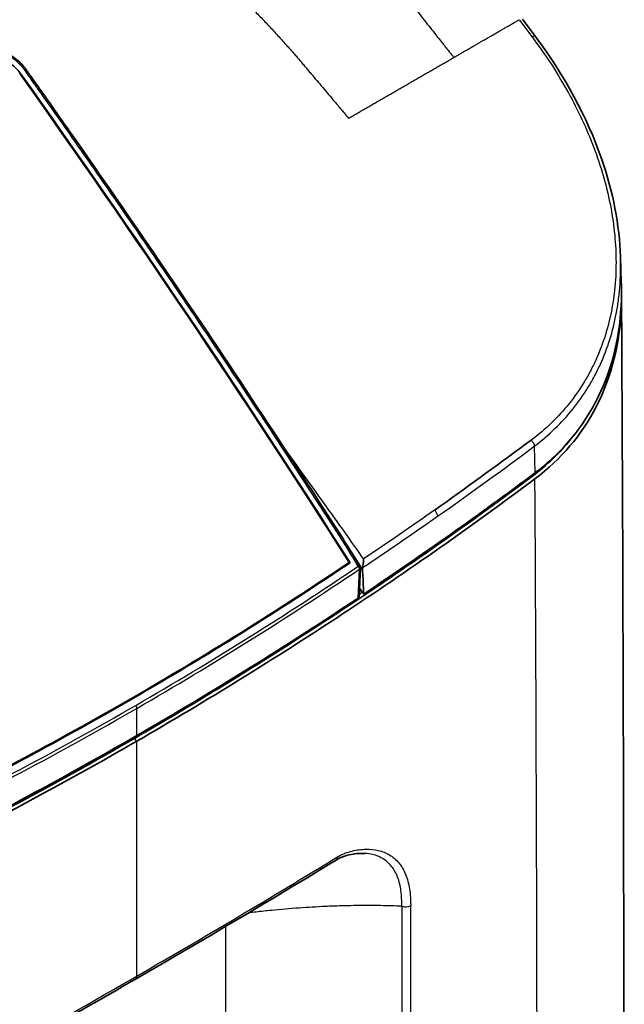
# Model space of a CAD drawing. Header units: millimetres. Extents: x 437 to 2596, y 423 to 1674.
# Tile 65 of 97: x 1927 to 2016, y 678 to 824. Entities that reach past the tile are written whole.
import ezdxf

# ---------------------------------------------------------------- set-up
doc = ezdxf.new("R2010")
doc.units = ezdxf.units.MM
doc.header["$LTSCALE"] = 5
doc.layers.add('0_CWD_4', color=7, linetype='Continuous', lineweight=25)
doc.layers.add('0_CWD_Line_035', color=7, linetype='Continuous', lineweight=35)

msp = doc.modelspace()

# ---------------------------------------------------------------- linework, layer by layer
at = {"layer": '0_CWD_4'}
for p, q in [((2000.68, 823.56), (2000.89, 823.28)), ((2000.89, 823.28), (2002.55, 821.07)), ((1927.06, 815.62), (1927.12, 815.69)), ((2002.91, 760.7), (2003.01, 756.76)), ((1969.08, 756.25), (1969.08, 756.25)), ((1969.46, 755.72), (1969.46, 755.72)), ((1970.57, 754.18), (1970.57, 754.18)), ((1970.92, 753.7), (1970.91, 753.7)), ((1976.95, 743.01), (1976.43, 743.86)), ((1976.96, 738.32), (1977.13, 742.58)), ((1943.21, 723.23), (1943.41, 723.46)), ((1944.3, 718.04), (1944.3, 722.06)), ((1943.95, 717.63), (1943.95, 717.84)), ((1944.3, 717.22), (1943.95, 717.63)), ((1944.3, 682.59), (1944.3, 717.22)), ((1983.37, 692.89), (1983.37, 568.96)), ((1984.68, 568.39), (1984.69, 692.98)), ((1957.37, 689.89), (1957.36, 575.4)), ((1957.37, 690.22), (1957.37, 690.22))]:
    msp.add_line(p, q, dxfattribs=at)
for centre, major_axis, ratio, start_param, end_param in [((1372.47, 1223.4), (805.8, -213.01), 0.704483, 5.747206, 5.774022), ((1976.76, 742.78), (0.427, 0.26), 0.237267, 0.000087, 0.965168), ((1485.24, 1342.11), (-604.25, 496.89), 0.816461, 2.84429, 2.903855), ((1483.84, 1341.37), (607.33, -494.75), 0.815522, 5.982285, 6.041837), ((1976.76, 742.78), (-0.28, 0.414), 0.586269, 3.88521, 4.880812), ((1976.76, 742.78), (0.5, -0.02), 0.545819, 5.569679, 6.283185), ((1474.16, 1335.71), (-626.23, 476.35), 0.80716, 2.755799, 2.815364), ((1475.66, 1336.48), (623.74, -479.19), 0.80867, 5.900906, 5.960463), ((1943.95, 722.26), (-0.25, 0.433), 0.57735, 3.926995, 4.921806), ((1983.94, 693.36), (1, 0), 0.57735, 4.108077, 5.56064), ((1943.59, 682.99), (0.5, -0.866), 0.57735, 0, 0.785396)]:
    msp.add_ellipse(centre, major_axis=major_axis, ratio=ratio, start_param=start_param, end_param=end_param, dxfattribs=at)
for points, knots in [([(1779.72, 926.82), (1780.68, 926.37), (1782.61, 925.47), (1785.47, 924.12), (1788.34, 922.77), (1791.22, 921.41), (1794.09, 920.05), (1796.94, 918.7), (1799.81, 917.34), (1802.66, 915.98), (1805.52, 914.61), (1808.37, 913.25), (1811.23, 911.88), (1814.08, 910.51), (1816.92, 909.14), (1819.77, 907.77), (1822.61, 906.39), (1825.45, 905.02), (1828.29, 903.64), (1831.12, 902.26), (1833.96, 900.88), (1836.79, 899.49), (1839.61, 898.11), (1842.43, 896.73), (1845.26, 895.34), (1848.08, 893.95), (1850.8, 892.6), (1853.44, 891.3), (1855.99, 890.03), (1858.54, 888.76), (1861.08, 887.5), (1863.63, 886.23), (1866.17, 884.97), (1868.71, 883.69), (1871.25, 882.42), (1873.78, 881.15), (1876.31, 879.88), (1878.85, 878.6), (1881.37, 877.33), (1883.9, 876.05), (1886.42, 874.77), (1888.95, 873.49), (1891.46, 872.21), (1893.56, 871.14), (1895.24, 870.28), (1896.5, 869.63), (1897.76, 868.98), (1899.01, 868.33), (1900.27, 867.68), (1901.52, 867.03), (1902.77, 866.37), (1904.04, 865.7), (1905.28, 865.04), (1906.54, 864.37), (1907.79, 863.7), (1909.04, 863.02), (1910.3, 862.34), (1911.55, 861.66), (1912.8, 860.97), (1914.05, 860.27), (1915.29, 859.58), (1916.44, 858.93), (1917.58, 858.28), (1918.72, 857.63), (1919.85, 856.97), (1920.99, 856.31), (1922.13, 855.64), (1923.27, 854.96), (1924.4, 854.28), (1925.53, 853.58), (1926.67, 852.88), (1927.8, 852.17), (1928.93, 851.46), (1929.88, 850.85), (1930.57, 850.4), (1931.08, 850.07), (1931.58, 849.74), (1932.09, 849.41), (1932.59, 849.07), (1933.1, 848.73), (1933.6, 848.39), (1934.11, 848.05), (1934.61, 847.7), (1935.12, 847.36), (1935.62, 847.01), (1936.12, 846.66), (1936.62, 846.3), (1937.13, 845.94), (1937.63, 845.59), (1938.13, 845.22), (1938.63, 844.86), (1939.13, 844.5), (1939.64, 844.13), (1940.13, 843.76), (1940.62, 843.39), (1941.1, 843.03), (1941.56, 842.68), (1942.02, 842.33), (1942.48, 841.98), (1942.94, 841.62), (1943.4, 841.26), (1943.86, 840.9), (1944.32, 840.54), (1944.78, 840.17), (1945.24, 839.8), (1945.7, 839.43), (1946.16, 839.06), (1946.61, 838.68), (1947.07, 838.31), (1947.52, 837.93), (1947.98, 837.55), (1948.43, 837.16), (1948.89, 836.78), (1949.34, 836.39), (1949.8, 836), (1950.25, 835.61), (1950.7, 835.22), (1951.12, 834.85), (1951.52, 834.5), (1951.88, 834.17), (1952.25, 833.85), (1952.61, 833.52), (1952.98, 833.19), (1953.34, 832.86), (1953.71, 832.53), (1954.07, 832.2), (1954.43, 831.87), (1954.8, 831.53), (1955.16, 831.19), (1955.52, 830.86), (1955.89, 830.51), (1956.25, 830.18), (1956.61, 829.83), (1956.97, 829.49), (1957.33, 829.14), (1957.69, 828.8), (1958.05, 828.45), (1958.4, 828.1), (1958.76, 827.75), (1959.12, 827.4), (1959.48, 827.05), (1959.84, 826.69), (1960.19, 826.34), (1960.55, 825.98), (1960.9, 825.62), (1961.26, 825.26), (1961.72, 824.79), (1962.32, 824.18), (1963.02, 823.45), (1963.72, 822.71), (1964.42, 821.96), (1965.11, 821.21), (1965.81, 820.45), (1966.34, 819.86), (1966.73, 819.42), (1966.96, 819.15), (1967.19, 818.89), (1967.43, 818.62), (1967.66, 818.35), (1967.89, 818.08), (1968.13, 817.81), (1968.36, 817.54), (1968.59, 817.27), (1968.82, 816.99), (1969.05, 816.72), (1969.28, 816.45), (1969.51, 816.18), (1969.74, 815.9), (1970.47, 815.04), (1971.71, 813.57), (1973.21, 811.79), (1974.49, 810.28), (1975.18, 809.45), (1975.53, 809.04)], [0, 0, 0, 0, 0.013946, 0.027892, 0.041838, 0.055784, 0.06973, 0.083676, 0.097622, 0.111568, 0.125515, 0.139461, 0.153407, 0.167353, 0.181299, 0.195245, 0.209191, 0.223137, 0.237083, 0.251029, 0.264975, 0.278921, 0.292867, 0.306813, 0.320759, 0.334705, 0.348652, 0.361253, 0.373854, 0.386455, 0.399056, 0.411658, 0.424259, 0.43686, 0.449461, 0.462062, 0.474664, 0.487265, 0.499866, 0.512467, 0.525069, 0.53767, 0.550271, 0.562872, 0.569154, 0.575436, 0.581717, 0.587999, 0.594281, 0.600563, 0.606844, 0.613126, 0.619408, 0.62569, 0.631971, 0.638253, 0.644535, 0.650817, 0.657098, 0.66338, 0.669662, 0.675543, 0.681425, 0.687306, 0.693187, 0.699069, 0.70495, 0.710831, 0.716713, 0.722594, 0.728475, 0.734357, 0.740238, 0.746119, 0.748866, 0.751613, 0.75436, 0.757107, 0.759853, 0.7626, 0.765347, 0.768094, 0.77084, 0.773587, 0.776334, 0.779081, 0.781828, 0.784574, 0.787321, 0.790068, 0.792815, 0.795561, 0.798308, 0.801055, 0.803802, 0.806324, 0.808846, 0.811369, 0.813891, 0.816413, 0.818935, 0.821458, 0.82398, 0.826502, 0.829024, 0.831547, 0.834069, 0.836591, 0.839113, 0.841636, 0.844158, 0.84668, 0.849202, 0.851725, 0.854247, 0.856769, 0.859291, 0.861814, 0.863834, 0.865855, 0.867876, 0.869896, 0.871917, 0.873938, 0.875958, 0.877979, 0.88, 0.88202, 0.884041, 0.886062, 0.888082, 0.890103, 0.892124, 0.894144, 0.896165, 0.898186, 0.900206, 0.902227, 0.904248, 0.906268, 0.908289, 0.91031, 0.91233, 0.914351, 0.916372, 0.918392, 0.920413, 0.924367, 0.928321, 0.932276, 0.93623, 0.940184, 0.944138, 0.948092, 0.949425, 0.950758, 0.952091, 0.953423, 0.954756, 0.956089, 0.957422, 0.958754, 0.960087, 0.96142, 0.962753, 0.964086, 0.965418, 0.966751, 0.968084, 0.97807, 0.988057, 0.994029, 1, 1, 1, 1]), ([(1985.14, 825.47), (1985.16, 825.44), (1985.25, 825.31), (1985.43, 825.09), (1986.14, 824.17), (1987.34, 822.66), (1988.81, 820.81), (1989.92, 819.41), (1990.48, 818.71), (1990.71, 818.44)], [0, 0, 0, 0, 0.012897, 0.053327, 0.093757, 0.396703, 0.699649, 0.880801, 1, 1, 1, 1]), ([(1991.05, 818.01), (1991.22, 818.1), (1991.55, 818.29), (1992.04, 818.57), (1992.53, 818.86), (1993.02, 819.14), (1993.52, 819.43), (1994.01, 819.71), (1994.5, 820), (1995, 820.28), (1995.49, 820.57), (1995.98, 820.85), (1996.48, 821.14), (1996.97, 821.42), (1997.46, 821.71), (1997.95, 821.99), (1998.45, 822.28), (1998.94, 822.56), (1999.43, 822.85), (1999.93, 823.13), (2000.34, 823.37), (2000.59, 823.51), (2000.68, 823.56)], [0, 0, 0, 0, 0.051226, 0.102452, 0.153677, 0.204903, 0.256129, 0.307355, 0.358581, 0.409807, 0.461032, 0.512258, 0.563484, 0.61471, 0.665936, 0.717161, 0.768387, 0.819613, 0.870839, 0.922065, 0.973291, 1, 1, 1, 1]), ([(2002.55, 821.07), (2003.5, 819.81), (2005.3, 817.25), (2008.52, 811.97), (2011.07, 806.6), (2012.96, 801.12), (2014.39, 795.56), (2015.04, 790.11), (2014.93, 785.43), (2014.65, 782.78), (2014.02, 778.9), (2012.89, 775.23), (2011.2, 771.77), (2009.93, 769.53), (2007.37, 765.89), (2004.58, 763.18), (2002.45, 761.59)], [0, 0, 0, 0, 0.0625, 0.125, 0.25, 0.3125, 0.375, 0.5, 0.5625, 0.59375, 0.625, 0.75, 0.78125, 0.8125, 0.875, 1, 1, 1, 1]), ([(2002.55, 821.07), (2002.73, 821.15), (2002.94, 821.2), (2003.02, 821.14), (2003.03, 821.13)], [0, 0, 0, 0, 0.4999654, 0.6216695, 0.6216695, 0.6216695, 0.6216695]), ([(1974.13, 747.55), (1973.74, 748.16), (1973.35, 748.77), (1972.96, 749.37), (1972.57, 749.98), (1972.18, 750.59), (1971.79, 751.19), (1971.01, 752.4), (1970.22, 753.62), (1969.44, 754.83), (1967.87, 757.25), (1966.29, 759.67), (1964.7, 762.08), (1963.12, 764.5), (1961.53, 766.91), (1959.93, 769.32), (1958.33, 771.73), (1956.73, 774.14), (1955.11, 776.54), (1953.5, 778.95), (1951.88, 781.35), (1950.26, 783.74), (1949.45, 784.94), (1948.63, 786.14), (1947.82, 787.34), (1947, 788.54), (1946.18, 789.73), (1945.37, 790.93), (1943.73, 793.32), (1942.08, 795.71), (1940.43, 798.09), (1938.78, 800.47), (1937.13, 802.86), (1935.46, 805.23), (1934.63, 806.42), (1933.8, 807.61), (1932.96, 808.8), (1932.12, 809.98), (1931.29, 811.17), (1930.45, 812.35), (1930.03, 812.95), (1929.61, 813.54), (1929.19, 814.13), (1928.77, 814.72), (1928.35, 815.32), (1927.93, 815.91), (1927.9, 815.94), (1927.87, 815.98), (1927.85, 816.02), (1927.82, 816.06), (1927.79, 816.09), (1927.77, 816.13), (1927.75, 816.15), (1927.74, 816.17), (1927.73, 816.19), (1927.71, 816.2), (1927.7, 816.22), (1927.69, 816.24), (1927.66, 816.28), (1927.63, 816.31), (1927.61, 816.35), (1927.5, 816.5), (1927.38, 816.64), (1927.26, 816.77), (1927.01, 817.05), (1926.74, 817.3), (1926.45, 817.54), (1926.16, 817.77), (1925.86, 817.98), (1925.54, 818.16), (1925.38, 818.25), (1925.21, 818.33), (1925.05, 818.41), (1924.88, 818.49), (1924.72, 818.55), (1924.55, 818.62), (1924.21, 818.74), (1923.87, 818.83), (1923.53, 818.89), (1923.18, 818.95), (1922.84, 818.98), (1922.51, 818.98), (1922.35, 818.98), (1922.18, 818.97), (1922.02, 818.95), (1921.86, 818.93), (1921.7, 818.9), (1921.54, 818.87), (1921.23, 818.8), (1920.93, 818.7), (1920.66, 818.57)], [0, 0, 0, 0, 0.02381, 0.02381, 0.02381, 0.047619, 0.047619, 0.047619, 0.095238, 0.095238, 0.095238, 0.190476, 0.190476, 0.190476, 0.285714, 0.285714, 0.285714, 0.380952, 0.380952, 0.380952, 0.47619, 0.47619, 0.47619, 0.52381, 0.52381, 0.52381, 0.571429, 0.571429, 0.571429, 0.666667, 0.666667, 0.666667, 0.761905, 0.761905, 0.761905, 0.809524, 0.809524, 0.809524, 0.857143, 0.857143, 0.857143, 0.880952, 0.880952, 0.880952, 0.904762, 0.904762, 0.904762, 0.90625, 0.90625, 0.90625, 0.907738, 0.907738, 0.907738, 0.908482, 0.908482, 0.908482, 0.909226, 0.909226, 0.909226, 0.910714, 0.910714, 0.910714, 0.916667, 0.916667, 0.916667, 0.928571, 0.928571, 0.928571, 0.940476, 0.940476, 0.940476, 0.946429, 0.946429, 0.946429, 0.952381, 0.952381, 0.952381, 0.964286, 0.964286, 0.964286, 0.97619, 0.97619, 0.97619, 0.982143, 0.982143, 0.982143, 0.988095, 0.988095, 0.988095, 1, 1, 1, 1]), ([(1975.53, 809.04), (1975.72, 809.15), (1976.1, 809.37), (1976.68, 809.71), (1977.25, 810.04), (1977.83, 810.37), (1978.4, 810.7), (1978.98, 811.03), (1979.55, 811.37), (1980.13, 811.7), (1980.7, 812.03), (1981.28, 812.36), (1981.85, 812.69), (1982.43, 813.02), (1983, 813.36), (1983.58, 813.69), (1984.15, 814.02), (1984.73, 814.35), (1985.3, 814.69), (1985.88, 815.02), (1986.45, 815.35), (1987.03, 815.68), (1987.6, 816.01), (1988.18, 816.35), (1988.75, 816.68), (1989.33, 817.01), (1989.9, 817.34), (1990.48, 817.67), (1990.86, 817.89), (1991.05, 818.01)], [0, 0, 0, 0, 0.037035, 0.074072, 0.111109, 0.148147, 0.185184, 0.222221, 0.259258, 0.296295, 0.333332, 0.370369, 0.407406, 0.444443, 0.481481, 0.518518, 0.555555, 0.592592, 0.629629, 0.666666, 0.703703, 0.74074, 0.777777, 0.814814, 0.851852, 0.888889, 0.925926, 0.962963, 1, 1, 1, 1]), ([(1990.71, 818.44), (1990.71, 818.43), (1990.72, 818.42), (1990.72, 818.42), (1990.76, 818.37), (1990.79, 818.33), (1990.82, 818.29), (1990.86, 818.24), (1990.9, 818.2), (1990.94, 818.15), (1990.97, 818.1), (1991.01, 818.05), (1991.05, 818.01)], [0, 0, 0, 0, 0.046595, 0.046595, 0.046595, 0.333333, 0.333333, 0.333333, 0.666667, 0.666667, 0.666667, 1, 1, 1, 1]), ([(2002.91, 760.7), (2005.08, 762.32), (2007.91, 765.06), (2010.52, 768.76), (2011.81, 771.02), (2013.53, 774.53), (2014.69, 778.26), (2015.33, 782.18), (2015.61, 784.86), (2015.66, 787.01), (2015.62, 788.48), (2015.62, 788.59)], [0, 0, 0, 0, 0.125, 0.1875, 0.21875, 0.25, 0.375, 0.40625, 0.4375, 0.5, 0.5050478, 0.5050478, 0.5050478, 0.5050478]), ([(1977.74, 744.09), (1976.98, 745.17), (1976.22, 746.24), (1975.46, 747.32), (1974.39, 748.83), (1973.31, 750.34), (1972.23, 751.86), (1970.14, 754.78), (1968.04, 757.7), (1965.92, 760.61)], [0, 0, 0, 0, 0.0451523, 0.0451523, 0.0451523, 0.1088088, 0.1088088, 0.1088088, 0.232017, 0.232017, 0.232017, 0.232017]), ([(2002.45, 761.59), (2002.57, 761.47), (2002.69, 761.32), (2002.78, 761.17), (2002.86, 761.01), (2002.9, 760.84), (2002.91, 760.7)], [0, 0, 0, 0, 0.5, 0.5, 0.5, 1, 1, 1, 1]), ([(2002.86, 512.81), (2002.89, 517.77), (2002.97, 528.3), (2003.08, 544.41), (2003.18, 561.12), (2003.24, 575.03), (2003.27, 584.76), (2003.29, 590.31), (2003.31, 598.65), (2003.34, 616.69), (2003.37, 670.59), (2003.22, 718.81), (2003.01, 755.89)], [0, 0, 0, 0, 0.060918, 0.129403, 0.197888, 0.266373, 0.300615, 0.317737, 0.334858, 0.403343, 0.540312, 1, 1, 1, 1]), ([(1988.2, 751.27), (1988.32, 751.15), (1988.43, 750.99), (1988.51, 750.83), (1988.59, 750.67), (1988.63, 750.5), (1988.64, 750.36)], [0, 0, 0, 0, 0.5, 0.5, 0.5, 1, 1, 1, 1]), ([(1974.13, 747.55), (1974.21, 747.59), (1974.32, 747.62), (1974.35, 747.6), (1974.36, 747.59)], [0, 0, 0, 0, 0.5010453, 0.6992493, 0.6992493, 0.6992493, 0.6992493]), ([(1976.43, 743.86), (1976.25, 744.17), (1975.87, 744.79), (1975.3, 745.71), (1974.72, 746.63), (1974.33, 747.25), (1974.13, 747.55)], [0, 0, 0, 0, 0.25, 0.5, 0.75, 1, 1, 1, 1]), ([(1976.67, 743.89), (1976.66, 743.9), (1976.66, 743.9), (1976.65, 743.9), (1976.61, 743.92), (1976.53, 743.9), (1976.43, 743.86)], [0.3811812, 0.3811812, 0.3811812, 0.3811812, 0.499991, 0.499991, 0.499991, 1, 1, 1, 1]), ([(1973.9, 700.17), (1974.09, 700.28), (1974.45, 700.47), (1975.18, 700.77), (1976.06, 701.04), (1977.09, 701.24), (1978.41, 701.34), (1979.65, 701.22), (1980.8, 700.86), (1981.59, 700.47), (1982.31, 699.95), (1982.95, 699.29), (1983.5, 698.5), (1983.95, 697.59), (1984.29, 696.56), (1984.53, 695.41), (1984.64, 694.38), (1984.68, 693.63), (1984.68, 693.24), (1984.69, 693.06), (1984.69, 692.99), (1984.69, 692.98)], [0, 0, 0, 0, 0.031438, 0.062875, 0.12575, 0.188626, 0.251501, 0.377251, 0.440127, 0.503002, 0.565877, 0.628752, 0.691628, 0.754503, 0.817378, 0.880253, 0.943129, 0.974566, 0.990285, 0.998145, 1, 1, 1, 1]), ([(1973.69, 699.7), (1973.75, 699.74), (1973.8, 699.8), (1973.84, 699.87), (1973.88, 699.95), (1973.9, 700.06), (1973.9, 700.17)], [0.368866, 0.368866, 0.368866, 0.368866, 0.6666667, 0.6666667, 0.6666667, 0.9999967, 0.9999967, 0.9999967, 0.9999967]), ([(1983.37, 692.89), (1983.37, 692.89), (1983.37, 692.9), (1983.37, 692.9), (1983.37, 692.91), (1983.37, 692.92), (1983.37, 692.93), (1983.37, 692.94), (1983.37, 692.95), (1983.37, 692.97), (1983.37, 692.98), (1983.37, 692.99), (1983.37, 693), (1983.37, 693.02), (1983.37, 693.05), (1983.37, 693.08), (1983.37, 693.13), (1983.37, 693.19), (1983.37, 693.24), (1983.37, 693.29), (1983.37, 693.34), (1983.37, 693.39), (1983.37, 693.6), (1983.36, 693.8), (1983.35, 694), (1983.34, 694.4), (1983.3, 694.78), (1983.25, 695.15), (1983.2, 695.53), (1983.13, 695.88), (1983.05, 696.22), (1982.97, 696.56), (1982.87, 696.88), (1982.76, 697.18), (1982.64, 697.48), (1982.51, 697.77), (1982.36, 698.03), (1982.21, 698.3), (1982.05, 698.54), (1981.86, 698.77), (1981.68, 699), (1981.49, 699.2), (1981.28, 699.39), (1981.07, 699.57), (1980.85, 699.74), (1980.61, 699.88), (1980.38, 700.02), (1980.13, 700.15), (1979.87, 700.25), (1979.62, 700.36), (1979.34, 700.44), (1979.07, 700.51), (1978.69, 700.6), (1978.31, 700.65), (1977.91, 700.67)], [0.0000067, 0.0000067, 0.0000067, 0.0000067, 0.0004576, 0.0004576, 0.0004576, 0.0018305, 0.0018305, 0.0018305, 0.0037954, 0.0037954, 0.0037954, 0.0052691, 0.0052691, 0.0052691, 0.0096901, 0.0096901, 0.0096901, 0.0175498, 0.0175498, 0.0175498, 0.0254094, 0.0254094, 0.0254094, 0.056848, 0.056848, 0.056848, 0.1197251, 0.1197251, 0.1197251, 0.1826022, 0.1826022, 0.1826022, 0.2454793, 0.2454793, 0.2454793, 0.3083564, 0.3083564, 0.3083564, 0.3712335, 0.3712335, 0.3712335, 0.4341106, 0.4341106, 0.4341106, 0.4969877, 0.4969877, 0.4969877, 0.5598648, 0.5598648, 0.5598648, 0.6227419, 0.6227419, 0.6227419, 0.7066928, 0.7066928, 0.7066928, 0.7066928]), ([(1983.37, 692.89), (1982.35, 692.93), (1981.31, 692.96), (1980.25, 692.98), (1979.69, 692.99), (1979.11, 692.99), (1978.53, 692.99), (1977.33, 693), (1976.11, 692.98), (1974.87, 692.95), (1973.95, 692.92), (1973.02, 692.89), (1972.08, 692.85), (1970.82, 692.79), (1969.54, 692.71), (1968.25, 692.62), (1966.89, 692.52), (1965.52, 692.4), (1964.14, 692.27), (1963.77, 692.23), (1963.4, 692.2), (1963.02, 692.16), (1962.28, 692.08), (1961.52, 692), (1960.77, 691.91)], [0, 0, 0, 0, 0.1309549, 0.1309549, 0.1309549, 0.2015648, 0.2015648, 0.2015648, 0.3482162, 0.3482162, 0.3482162, 0.4568468, 0.4568468, 0.4568468, 0.6028192, 0.6028192, 0.6028192, 0.7555811, 0.7555811, 0.7555811, 0.7963176, 0.7963176, 0.7963176, 0.8782272, 0.8782272, 0.8782272, 0.8782272])]:
    msp.add_open_spline(points, degree=3, knots=knots, dxfattribs=at)
for points in [[(1968.62, 756.89), (1968.62, 756.89), (1968.62, 756.89), (1968.62, 756.89)], [(1969.05, 756.3), (1969.05, 756.3), (1969.05, 756.3), (1969.05, 756.3)], [(2002.63, 756.29), (2002.63, 756.35), (2002.63, 756.41), (2002.63, 756.48)], [(1977.6, 742.8), (1981.32, 745.28), (1985, 747.8), (1988.64, 750.36)], [(1988.2, 751.27), (1984.75, 748.84), (1981.26, 746.45), (1977.74, 744.09)], [(1976.83, 743.63), (1977.08, 743.27), (1977.33, 742.92), (1977.58, 742.56)], [(1944.3, 682.59), (1954.39, 688.41), (1964.26, 694.27), (1973.9, 700.17)], [(1960.06, 691.82), (1960.06, 691.82), (1960.06, 691.82), (1960.06, 691.82)], [(1913.36, 665.21), (1923.89, 670.97), (1934.2, 676.76), (1944.3, 682.59)]]:
    msp.add_open_spline(points, degree=3, dxfattribs=at)
at = {"layer": '0_CWD_Line_035'}
for p, q in [((2003.04, 821.12), (2001.16, 823.62)), ((1970.87, 814.57), (1970.87, 814.57)), ((1972.07, 813.15), (1972.07, 813.15)), ((2015.62, 788.6), (2015.74, 784.82)), ((2002.77, 761.83), (2002.77, 761.83)), ((1970.72, 753.98), (1970.72, 753.98)), ((1989.87, 752.46), (1989.87, 752.46)), ((1975.37, 743.27), (1975.61, 743.57)), ((1977.19, 743.04), (1976.67, 743.89)), ((1977.09, 738.57), (1977.26, 742.76))]:
    msp.add_line(p, q, dxfattribs=at)
msp.add_arc((1976.76, 742.78), 0.5, 357.6654, 31.2981, dxfattribs=at)
for centre, major_axis, ratio, start_param, end_param in [((1923.76, 813.93), (-3.55, 2.95), 0.798654, 4.392425, 5.943042), ((837.85, 244.32), (-1151.47, 958.97), 0.798654, 4.333139, 4.392426), ((837.85, 244.32), (1151.56, -959.05), 0.798654, 1.191485, 1.250833), ((1460.29, 1364.66), (625.99, -521.34), 0.798654, 5.997225, 6.054538), ((1460.13, 1364.86), (626.28, -521.58), 0.798654, 5.997233, 6.054653), ((1976.76, 742.78), (0.427, 0.26), 0.237267, 0.000012, 0.000098), ((1976.76, 742.78), (0.5, -0.02), 0.545819, 6.283, 6.283037), ((1460.15, 1364.88), (626.28, -521.58), 0.798654, 5.939774, 5.997193), ((1460.3, 1364.67), (625.99, -521.34), 0.798654, 5.939888, 5.997201)]:
    msp.add_ellipse(centre, major_axis=major_axis, ratio=ratio, start_param=start_param, end_param=end_param, dxfattribs=at)
for points, knots in [([(2003.03, 821.13), (2007.31, 815.44), (2010.7, 809.22), (2014.51, 798.2), (2015.47, 793.31), (2015.62, 788.59)], [0, 0, 0, 0, 2.238162, 2.238162, 3.950235, 3.950235, 3.950235, 3.950235]), ([(1922.25, 819.25), (1922.84, 819.26), (1923.47, 819.17), (1924.68, 818.83), (1925.28, 818.56), (1926.38, 817.88), (1926.89, 817.46), (1927.55, 816.76), (1927.75, 816.51), (1927.94, 816.25), (1927.94, 816.25), (1927.94, 816.24), (1927.95, 816.24), (1927.97, 816.21), (1927.99, 816.18), (1928.06, 816.08), (1928.12, 816), (1928.34, 815.69), (1928.5, 815.46), (1929.17, 814.52), (1929.67, 813.82), (1931.65, 811.01), (1933.14, 808.9), (1939.07, 800.46), (1943.46, 794.1), (1956.86, 774.44), (1965.71, 761.06), (1974.36, 747.59)], [0, 0, 0, 0, 0.197271, 0.197271, 0.392042, 0.392042, 0.586439, 0.586439, 0.682084, 0.682084, 0.683549, 0.683549, 0.684766, 0.684766, 0.6945, 0.6945, 0.723701, 0.723701, 0.811305, 0.811305, 1.074117, 1.074117, 1.862556, 1.862556, 4.22795, 4.22795, 9.151199, 9.151199, 9.151199, 9.151199]), ([(2003.01, 756.76), (2005.02, 758.26), (2006.8, 759.95), (2009.92, 763.71), (2011.25, 765.76), (2014.48, 772.35), (2015.59, 777.18), (2015.77, 783.14), (2015.77, 783.99), (2015.74, 784.82)], [-7.142307, -7.142307, -7.142307, -7.142307, -6.37339, -6.37339, -5.600509, -5.600509, -4.067352, -4.067352, -3.812778, -3.812778, -3.812778, -3.812778]), ([(2003.01, 755.9), (2006.84, 758.76), (2009.91, 762.38), (2014.36, 771.01), (2015.59, 776.14), (2015.77, 782.04), (2015.77, 782.67), (2015.76, 783.29)], [-6.796882, -6.796882, -6.796882, -6.796882, -5.432624, -5.432624, -3.949985, -3.949985, -3.774766, -3.774766, -3.774766, -3.774766]), ([(2015.77, 782.84), (2015.92, 755.7), (2016.02, 728.53), (2016.18, 645.35), (2016.03, 589.12), (2015.65, 532.87)], [0, 0, 0, 0, 10.000028, 10.000028, 30.578495, 30.578495, 30.578495, 30.578495]), ([(2002.45, 761.59), (1998.04, 758.3), (1993.54, 755.08), (1989.05, 751.87), (1988.77, 751.67), (1988.49, 751.47), (1988.2, 751.27)], [0, 0, 0, 0, 0.941428, 0.941428, 0.941428, 1, 1, 1, 1]), ([(2002.63, 756.29), (1993.42, 749.4), (1983.97, 742.76), (1964.42, 729.87), (1954.28, 723.6), (1943.95, 717.63)], [-8.692865, -8.692865, -8.692865, -8.692865, -4.38332, -4.38332, -0.00002, -0.00002, -0.00002, -0.00002]), ([(1977.76, 738.91), (1982.07, 741.79), (1986.33, 744.72), (1994.74, 750.67), (1998.9, 753.69), (2003.01, 756.76)], [0.000006, 0.000006, 0.000006, 0.000006, 1.926254, 1.926254, 3.850456, 3.850456, 3.850456, 3.850456]), ([(1944.3, 717.22), (1949.48, 720.21), (1954.6, 723.28), (1964.71, 729.53), (1969.71, 732.72), (1984.35, 742.37), (1993.8, 749.01), (2003.01, 755.9)], [0.000566, 0.000566, 0.000566, 0.000566, 2.198035, 2.198035, 4.394504, 4.394504, 8.704334, 8.704334, 8.704334, 8.704334]), ([(1977.74, 744.09), (1977.74, 744.08), (1977.74, 744.06), (1977.74, 743.85), (1977.72, 743.63), (1977.68, 743.31), (1977.66, 743.19), (1977.63, 742.98), (1977.62, 742.88), (1977.6, 742.8)], [-0.1190928, -0.1190928, -0.1190928, -0.1190928, -0.1141584, -0.1141584, -0.0570716, -0.0570716, -0.0273243, -0.0273243, -0.0002586, -0.0002586, -0.0002586, -0.0002586]), ([(1977.58, 742.56), (1977.58, 742.6), (1977.58, 742.64), (1977.59, 742.72), (1977.59, 742.76), (1977.6, 742.8)], [-0.02767208, -0.02767208, -0.02767208, -0.02767208, -0.01398431, -0.01398431, -0.00013914, -0.00013914, -0.00013914, -0.00013914]), ([(1977.58, 742.56), (1977.59, 742.44), (1977.66, 741), (1977.7, 740.12), (1977.73, 739.51), (1977.76, 738.91)], [0.0000022, 0.0000022, 0.0000022, 0.0000022, 0.0449571, 0.0449571, 0.1462735, 0.1462735, 0.1462735, 0.1462735]), ([(1976.96, 738.32), (1971.71, 734.83), (1966.4, 731.41), (1955.51, 724.64), (1949.94, 721.3), (1944.3, 718.04)], [-4.735621, -4.735621, -4.735621, -4.735621, -2.393951, -2.393951, -0.000034, -0.000034, -0.000034, -0.000034]), ([(1977.09, 738.57), (1977.09, 738.56), (1977.09, 738.56), (1977.08, 738.51), (1977.07, 738.46), (1977.04, 738.4), (1977.02, 738.38), (1977, 738.35), (1976.99, 738.35), (1976.98, 738.34), (1976.97, 738.33), (1976.96, 738.33), (1976.96, 738.33), (1976.96, 738.32)], [-0.03688372, -0.03688372, -0.03688372, -0.03688372, -0.03569395, -0.03569395, -0.01732428, -0.01732428, -0.00751586, -0.00751586, -0.00362974, -0.00362974, -0.00172935, -0.00172935, -0.00001995, -0.00001995, -0.00001995, -0.00001995]), ([(1943.95, 717.63), (1933.61, 711.67), (1923, 705.95), (1901.6, 695.2), (1890.78, 690.14), (1879.76, 685.35)], [-8.698493, -8.698493, -8.698493, -8.698493, -4.312392, -4.312392, -0.000009, -0.000009, -0.000009, -0.000009]), ([(1880.08, 684.93), (1891.11, 689.72), (1901.93, 694.79), (1917.95, 702.83), (1923.3, 705.62), (1933.88, 711.31), (1939.12, 714.23), (1944.3, 717.22)], [0.000012, 0.000012, 0.000012, 0.000012, 4.314373, 4.314373, 6.513113, 6.513113, 8.712855, 8.712855, 8.712855, 8.712855]), ([(1944.3, 718.05), (1938.66, 714.79), (1932.94, 711.61), (1921.51, 705.49), (1915.79, 702.54), (1910.01, 699.67)], [-4.736794, -4.736794, -4.736794, -4.736794, -2.342271, -2.342271, -0.000024, -0.000024, -0.000024, -0.000024]), ([(1977.91, 700.67), (1977.29, 700.71), (1976.62, 700.66), (1975.2, 700.37), (1974.43, 700.16), (1973.69, 699.7)], [0, 0, 0, 0, 0.352425, 0.352425, 0.7179986, 0.7179986, 0.7179986, 0.7179986])]:
    msp.add_open_spline(points, degree=3, knots=knots, dxfattribs=at)
for points in [[(2014.75, 791.98), (2014.75, 791.98), (2014.75, 791.99), (2014.74, 791.99)], [(1966, 760.51), (1966, 760.51), (1966, 760.51), (1966, 760.51)], [(2008.26, 761.71), (2006.64, 759.7), (2004.76, 757.88), (2002.63, 756.29)], [(1967.71, 758.15), (1967.71, 758.14), (1967.71, 758.14), (1967.71, 758.14)], [(1968.41, 757.18), (1968.41, 757.18), (1968.41, 757.18), (1968.41, 757.18)], [(2003, 757.2), (2003, 757.2), (2003, 757.2), (2003, 757.2)], [(1974.36, 747.59), (1974.36, 747.59), (1974.36, 747.59), (1974.36, 747.59)], [(1974.36, 747.59), (1975.15, 746.36), (1975.91, 745.13), (1976.67, 743.89)], [(1975.15, 747.76), (1975.15, 747.76), (1975.15, 747.76), (1975.15, 747.76)], [(1976.02, 746.53), (1976.02, 746.53), (1976.02, 746.53), (1976.02, 746.53)], [(1976.67, 743.89), (1976.67, 743.89), (1976.67, 743.89), (1976.67, 743.89)], [(1976.98, 738.8), (1976.98, 738.8), (1976.98, 738.8), (1976.98, 738.8)], [(1977.02, 739.95), (1977.02, 739.95), (1977.02, 739.95), (1977.02, 739.95)], [(1977.1, 738.88), (1977.26, 738.98), (1977.41, 739.09), (1977.56, 739.19)], [(1977.14, 739.79), (1977.35, 739.48), (1977.56, 739.19), (1977.76, 738.91)], [(1944.3, 718.47), (1944.3, 718.47), (1944.3, 718.47), (1944.3, 718.47)], [(1973.69, 699.7), (1964.05, 693.81), (1954.18, 687.95), (1944.09, 682.13)], [(1973.69, 699.7), (1973.69, 699.7), (1973.69, 699.7), (1973.69, 699.7)], [(1984.5, 692.89), (1984.5, 692.89), (1984.5, 692.89), (1984.5, 692.89)], [(1984.56, 692.91), (1984.56, 692.91), (1984.56, 692.91), (1984.56, 692.91)], [(1944.09, 682.13), (1934, 676.3), (1923.69, 670.51), (1913.17, 664.76)]]:
    msp.add_open_spline(points, degree=3, dxfattribs=at)

doc.saveas('drawing.dxf')
